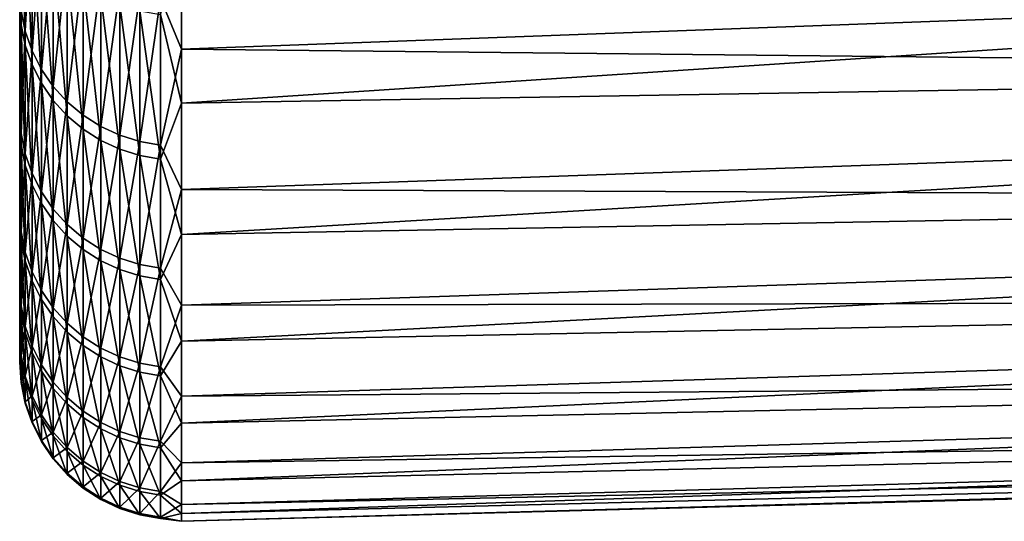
# Model space of a CAD drawing. Header units: metres. Extents: x -2 to 78, y -85 to 85.
# Tile 1 of 256: x -1.5 to 1.62, y -85 to -83.41. Entities that reach past the tile are written whole.
import ezdxf

# ---------------------------------------------------------------- set-up
doc = ezdxf.new("R2010")
doc.units = ezdxf.units.M
doc.layers.add('solid_20004802', color=7, linetype='CONTINUOUS')

msp = doc.modelspace()

# ---------------------------------------------------------------- linework, layer by layer
at = {"layer": 'solid_20004802'}
for points in [[(-1.5, 83.258568, 6), (-1.5, -84.275047, 6.163754), (-1.5, 84.064049, 8.574336)], [(-1.5, -84.047867, 8.731274), (-1.5, 83.762627, 11.13998), (-1.5, 84.064049, 8.574336)], [(-1.5, -84.275047, 6.163754), (-1.5, -84.047867, 8.731274), (-1.5, 84.064049, 8.574336)], [(-1.5, 84.063683, -8.577851), (-1.5, -84.233299, -6.710284), (-1.5, 83.258568, -6)], [(-1.5, 84.063683, -8.577851), (-1.5, -83.989441, -9.276398), (-1.5, -84.233299, -6.710284)], [(-1.5, 84.063683, -8.577851), (-1.5, 83.761658, -11.147238), (-1.5, -83.989441, -9.276398)], [(-1.5, -83.7425, 11.290233), (-1.5, 83.382469, 13.698088), (-1.5, 83.762627, 11.13998)], [(-1.5, -84.047867, 8.731274), (-1.5, -83.7425, 11.290233), (-1.5, 83.762627, 11.13998)], [(-1.5, 83.761658, -11.147238), (-1.5, -83.667503, -11.833186), (-1.5, -83.989441, -9.276398)], [(-1.5, 83.761658, -11.147238), (-1.5, 83.380692, -13.708941), (-1.5, -83.667503, -11.833186)], [(-1.5, -84.485718, -1.562456), (-1.5, 83.465836, -1.201142), (-1.5, 83.396744, -3.601473)], [(-1.5, -84.494072, 1.014369), (-1.5, 83.465836, 1.201142), (-1.5, 83.465836, -1.201142)], [(-1.5, -84.485718, -1.562456), (-1.5, -84.494072, 1.014369), (-1.5, 83.465836, -1.201142)], [(-1.5, -84.42382, 3.591127), (-1.5, 83.396744, 3.601473), (-1.5, 83.465836, 1.201142)], [(-1.5, -84.494072, 1.014369), (-1.5, -84.42382, 3.591127), (-1.5, 83.465836, 1.201142)], [(-1.5, -84.398743, -4.138745), (-1.5, 83.396744, -3.601473), (-1.5, 83.258568, -6)], [(-1.5, -84.275047, 6.163754), (-1.5, 83.258568, 6), (-1.5, 83.396744, 3.601473)], [(-1.5, -84.398743, -4.138745), (-1.5, -84.485718, -1.562456), (-1.5, 83.396744, -3.601473)], [(-1.5, -84.42382, 3.591127), (-1.5, -84.275047, 6.163754), (-1.5, 83.396744, 3.601473)], [(-1.5, -83.7425, 11.290233), (-1.5, -83.359253, 13.838844), (-1.5, 83.382469, 13.698088)], [(-1.5, 83.380692, -13.708941), (-1.5, -83.2677, -14.379457), (-1.5, -83.667503, -11.833186)], [(-1.5, -84.233299, -6.710284), (-1.5, -84.398743, -4.138745), (-1.5, 83.258568, -6)], [(-1.495667, -83.423309, -13.854074), (-1.5, -83.2677, -14.379457), (-1.495667, -82.96682, -16.36739)], [(-1.495667, -82.96682, -16.36739), (-1.482551, -83.030838, -16.38002), (-1.482551, -83.487679, -13.864764)], [(-1.495667, -83.423309, -13.854074), (-1.495667, -82.96682, -16.36739), (-1.482551, -83.487679, -13.864764)], [(-1.495667, -83.37928, 14.116662), (-1.482551, -83.443611, 14.127555), (-1.482551, -82.978851, 16.641359)], [(-1.482551, -82.978851, 16.641359), (-1.482551, -83.443611, 14.127555), (-1.460884, -83.040558, 16.653734)], [(-0.986912, -83.500755, 15.894151), (-0.986912, -82.978569, 18.427061), (-1.053349, -83.337914, 16.713369)], [(8.740137, -83.139313, 16.420053), (-0.986912, -82.978569, 18.427061), (-0.986912, -83.500755, 15.894151)], [(-1.482551, -83.030838, -16.38002), (-1.460884, -83.092575, -16.3922), (-1.460884, -83.549767, -13.875074)], [(-1.482551, -83.487679, -13.864764), (-1.482551, -83.030838, -16.38002), (-1.460884, -83.549767, -13.875074)], [(-1.482551, -83.443611, 14.127555), (-1.460884, -83.505661, 14.138061), (-1.460884, -83.040558, 16.653734)], [(-1.460884, -83.040558, 16.653734), (-1.460884, -83.505661, 14.138061), (-1.431051, -83.098892, 16.665434)], [(8.740137, -83.030327, -16.962572), (-0.986912, -83.671631, -14.968578), (-0.986912, -83.177528, -17.507114)], [(8.740137, -83.030327, -16.962572), (8.740137, -83.509003, -14.422576), (-0.986912, -83.671631, -14.968578)], [(-1.460884, -83.092575, -16.3922), (-1.431051, -83.150948, -16.403715), (-1.431051, -83.608459, -13.884822)], [(-1.460884, -83.549767, -13.875074), (-1.460884, -83.092575, -16.3922), (-1.431051, -83.608459, -13.884822)], [(-1.460884, -83.505661, 14.138061), (-1.431051, -83.564323, 14.147992), (-1.431051, -83.098892, 16.665434)], [(-1.431051, -83.098892, 16.665434), (-1.431051, -83.564323, 14.147992), (-1.393579, -83.152824, 16.67625)], [(-1.431051, -83.150948, -16.403715), (-1.393579, -83.204918, -16.414362), (-1.393579, -83.66272, -13.893833)], [(-1.431051, -83.608459, -13.884822), (-1.431051, -83.150948, -16.403715), (-1.393579, -83.66272, -13.893833)], [(8.740137, -83.601395, 13.876985), (8.740137, -83.139313, 16.420053), (-0.986912, -83.500755, 15.894151)], [(-1.431051, -83.564323, 14.147992), (-1.393579, -83.618561, 14.157175), (-1.393579, -83.152824, 16.67625)], [(-1.393579, -83.152824, 16.67625), (-1.393579, -83.618561, 14.157175), (-1.349133, -83.201401, 16.685991)], [(-0.986912, -83.177528, -17.507114), (-0.986912, -83.671631, -14.968578), (-1.053349, -83.390121, -16.450897)], [(-1.393579, -83.618561, 14.157175), (-1.349133, -83.667412, 14.165445), (-1.349133, -83.201401, 16.685991)], [(-1.393579, -83.204918, -16.414362), (-1.349133, -83.253525, -16.423952), (-1.349133, -83.711594, -13.90195)], [(-1.393579, -83.66272, -13.893833), (-1.393579, -83.204918, -16.414362), (-1.349133, -83.711594, -13.90195)], [(-1.349133, -83.201401, 16.685991), (-1.349133, -83.667412, 14.165445), (-1.298501, -83.243759, 16.694487)], [(-1.349133, -83.667412, 14.165445), (-1.298501, -83.710007, 14.172657), (-1.298501, -83.243759, 16.694487)], [(-1.298501, -83.243759, 16.694487), (-1.298501, -83.710007, 14.172657), (-1.242579, -83.279144, 16.701584)], [(-1.495667, -83.423309, -13.854074), (-1.5, -83.667503, -11.833186), (-1.5, -83.2677, -14.379457)], [(-1.349133, -83.253525, -16.423952), (-1.298501, -83.295906, -16.432312), (-1.298501, -83.754211, -13.909027)], [(-1.349133, -83.711594, -13.90195), (-1.349133, -83.253525, -16.423952), (-1.298501, -83.754211, -13.909027)], [(-1.298501, -83.710007, 14.172657), (-1.242579, -83.74559, 14.178682), (-1.242579, -83.279144, 16.701584)], [(-1.298501, -83.295906, -16.432312), (-1.242579, -83.331322, -16.439299), (-1.242579, -83.789818, -13.914941)], [(-1.298501, -83.754211, -13.909027), (-1.298501, -83.295906, -16.432312), (-1.242579, -83.789818, -13.914941)], [(-1.242579, -83.279144, 16.701584), (-1.242579, -83.74559, 14.178682), (-1.182359, -83.306938, 16.707157)], [(-1.242579, -83.74559, 14.178682), (-1.182359, -83.773544, 14.183414), (-1.182359, -83.306938, 16.707157)], [(-1.182359, -83.306938, 16.707157), (-1.182359, -83.773544, 14.183414), (-1.118908, -83.326645, 16.711109)], [(-1.242579, -83.331322, -16.439299), (-1.182359, -83.359131, -16.444784), (-1.182359, -83.81778, -13.919584)], [(-1.242579, -83.789818, -13.914941), (-1.242579, -83.331322, -16.439299), (-1.182359, -83.81778, -13.919584)], [(-1.182359, -83.773544, 14.183414), (-1.118908, -83.793358, 14.186769), (-1.118908, -83.326645, 16.711109)], [(-1.118908, -83.326645, 16.711109), (-1.118908, -83.793358, 14.186769), (-1.053349, -83.337914, 16.713369)], [(-1.118908, -83.793358, 14.186769), (-1.053349, -83.804688, 14.188686), (-1.053349, -83.337914, 16.713369)], [(-0.986912, -83.500755, 15.894151), (-1.053349, -83.337914, 16.713369), (-1.053349, -83.804688, 14.188686)], [(-1.495667, -83.767601, 11.591915), (-1.5, -83.359253, 13.838844), (-1.5, -83.7425, 11.290233)], [(-1.495667, -83.37928, 14.116662), (-1.5, -83.359253, 13.838844), (-1.495667, -83.767601, 11.591915)], [(-1.182359, -83.359131, -16.444784), (-1.118908, -83.378845, -16.448673), (-1.118908, -83.837608, -13.922876)], [(-1.182359, -83.81778, -13.919584), (-1.182359, -83.359131, -16.444784), (-1.118908, -83.837608, -13.922876)], [(-1.495667, -83.37928, 14.116662), (-1.495667, -83.767601, 11.591915), (-1.482551, -83.443611, 14.127555)], [(-1.118908, -83.378845, -16.448673), (-1.053349, -83.390121, -16.450897), (-1.053349, -83.848938, -13.924759)], [(-1.118908, -83.837608, -13.922876), (-1.118908, -83.378845, -16.448673), (-1.053349, -83.848938, -13.924759)], [(-0.986912, -83.671631, -14.968578), (-1.053349, -83.848938, -13.924759), (-1.053349, -83.390121, -16.450897)], [(-1.495667, -83.803688, -11.328117), (-1.5, -83.667503, -11.833186), (-1.495667, -83.423309, -13.854074)], [(-1.495667, -83.423309, -13.854074), (-1.482551, -83.487679, -13.864764), (-1.482551, -83.868347, -11.336859)], [(-1.495667, -83.803688, -11.328117), (-1.495667, -83.423309, -13.854074), (-1.482551, -83.868347, -11.336859)], [(-1.495667, -83.767601, 11.591915), (-1.482551, -83.832245, 11.60086), (-1.482551, -83.443611, 14.127555)], [(-1.482551, -83.443611, 14.127555), (-1.482551, -83.832245, 11.60086), (-1.460884, -83.505661, 14.138061)], [(-1.482551, -83.487679, -13.864764), (-1.460884, -83.549767, -13.875074), (-1.460884, -83.930717, -11.345288)], [(-1.482551, -83.868347, -11.336859), (-1.482551, -83.487679, -13.864764), (-1.460884, -83.930717, -11.345288)], [(-1.482551, -83.832245, 11.60086), (-1.460884, -83.894577, 11.609487), (-1.460884, -83.505661, 14.138061)], [(-1.460884, -83.505661, 14.138061), (-1.460884, -83.894577, 11.609487), (-1.431051, -83.564323, 14.147992)], [(-0.986912, -83.945641, 13.346528), (-0.986912, -83.500755, 15.894151), (-1.053349, -83.804688, 14.188686)], [(8.740137, -83.601395, 13.876985), (-0.986912, -83.500755, 15.894151), (-0.986912, -83.945641, 13.346528)], [(8.740137, -83.509003, -14.422576), (-0.986912, -84.08828, -12.416185), (-0.986912, -83.671631, -14.968578)], [(8.740137, -83.509003, -14.422576), (8.740137, -83.909996, -11.869164), (-0.986912, -84.08828, -12.416185)], [(-1.460884, -83.549767, -13.875074), (-1.431051, -83.608459, -13.884822), (-1.431051, -83.989677, -11.353259)], [(-1.460884, -83.930717, -11.345288), (-1.460884, -83.549767, -13.875074), (-1.431051, -83.989677, -11.353259)], [(-1.460884, -83.894577, 11.609487), (-1.431051, -83.953514, 11.617642), (-1.431051, -83.564323, 14.147992)], [(-1.431051, -83.564323, 14.147992), (-1.431051, -83.953514, 11.617642), (-1.393579, -83.618561, 14.157175)], [(-1.431051, -83.608459, -13.884822), (-1.393579, -83.66272, -13.893833), (-1.393579, -84.044189, -11.360627)], [(-1.431051, -83.989677, -11.353259), (-1.431051, -83.608459, -13.884822), (-1.393579, -84.044189, -11.360627)], [(-1.431051, -83.953514, 11.617642), (-1.393579, -84.008003, 11.625182), (-1.393579, -83.618561, 14.157175)], [(-1.393579, -83.618561, 14.157175), (-1.393579, -84.008003, 11.625182), (-1.349133, -83.667412, 14.165445)], [(8.740137, -83.985703, 11.321008), (8.740137, -83.601395, 13.876985), (-0.986912, -83.945641, 13.346528)], [(-1.495667, -83.803688, -11.328117), (-1.5, -83.989441, -9.276398), (-1.5, -83.667503, -11.833186)], [(-1.393579, -83.66272, -13.893833), (-1.349133, -83.711594, -13.90195), (-1.349133, -84.093285, -11.367264)], [(-1.393579, -84.044189, -11.360627), (-1.393579, -83.66272, -13.893833), (-1.349133, -84.093285, -11.367264)], [(-1.393579, -84.008003, 11.625182), (-1.349133, -84.057083, 11.631973), (-1.349133, -83.667412, 14.165445)], [(-1.349133, -83.667412, 14.165445), (-1.349133, -84.057083, 11.631973), (-1.298501, -83.710007, 14.172657)], [(-0.986912, -83.671631, -14.968578), (-0.986912, -84.08828, -12.416185), (-1.053349, -83.848938, -13.924759)], [(-1.349133, -84.057083, 11.631973), (-1.298501, -84.099876, 11.637896), (-1.298501, -83.710007, 14.172657)], [(-1.349133, -83.711594, -13.90195), (-1.298501, -83.754211, -13.909027), (-1.298501, -84.136101, -11.373051)], [(-1.349133, -84.093285, -11.367264), (-1.349133, -83.711594, -13.90195), (-1.298501, -84.136101, -11.373051)], [(-1.298501, -83.710007, 14.172657), (-1.298501, -84.099876, 11.637896), (-1.242579, -83.74559, 14.178682)], [(-1.495667, -84.079498, 9.056592), (-1.5, -83.7425, 11.290233), (-1.5, -84.047867, 8.731274)], [(-1.495667, -83.767601, 11.591915), (-1.5, -83.7425, 11.290233), (-1.495667, -84.079498, 9.056592)], [(-1.495667, -83.767601, 11.591915), (-1.495667, -84.079498, 9.056592), (-1.482551, -83.832245, 11.60086)], [(-1.298501, -84.099876, 11.637896), (-1.242579, -84.135628, 11.642843), (-1.242579, -83.74559, 14.178682)], [(-1.298501, -83.754211, -13.909027), (-1.242579, -83.789818, -13.914941), (-1.242579, -84.171867, -11.377886)], [(-1.298501, -84.136101, -11.373051), (-1.298501, -83.754211, -13.909027), (-1.242579, -84.171867, -11.377886)], [(-1.242579, -83.74559, 14.178682), (-1.242579, -84.135628, 11.642843), (-1.182359, -83.773544, 14.183414)], [(-1.242579, -84.135628, 11.642843), (-1.182359, -84.163704, 11.646729), (-1.182359, -83.773544, 14.183414)], [(-1.182359, -83.773544, 14.183414), (-1.182359, -84.163704, 11.646729), (-1.118908, -83.793358, 14.186769)], [(-1.495667, -84.107597, -8.791824), (-1.5, -83.989441, -9.276398), (-1.495667, -83.803688, -11.328117)], [(-1.495667, -83.803688, -11.328117), (-1.482551, -83.868347, -11.336859), (-1.482551, -84.172493, -8.798609)], [(-1.495667, -84.107597, -8.791824), (-1.495667, -83.803688, -11.328117), (-1.482551, -84.172493, -8.798609)], [(-1.242579, -83.789818, -13.914941), (-1.182359, -83.81778, -13.919584), (-1.182359, -84.199959, -11.381683)], [(-1.242579, -84.171867, -11.377886), (-1.242579, -83.789818, -13.914941), (-1.182359, -84.199959, -11.381683)], [(-1.182359, -84.163704, 11.646729), (-1.118908, -84.183609, 11.649484), (-1.118908, -83.793358, 14.186769)], [(-1.118908, -83.793358, 14.186769), (-1.118908, -84.183609, 11.649484), (-1.053349, -83.804688, 14.188686)], [(-1.118908, -84.183609, 11.649484), (-1.053349, -84.194992, 11.651058), (-1.053349, -83.804688, 14.188686)], [(-0.986912, -83.945641, 13.346528), (-1.053349, -83.804688, 14.188686), (-1.053349, -84.194992, 11.651058)], [(-1.495667, -84.079498, 9.056592), (-1.482551, -84.144379, 9.063581), (-1.482551, -83.832245, 11.60086)], [(-1.482551, -83.832245, 11.60086), (-1.482551, -84.144379, 9.063581), (-1.460884, -83.894577, 11.609487)], [(-1.182359, -83.81778, -13.919584), (-1.118908, -83.837608, -13.922876), (-1.118908, -84.219872, -11.384375)], [(-1.182359, -84.199959, -11.381683), (-1.182359, -83.81778, -13.919584), (-1.118908, -84.219872, -11.384375)], [(-1.118908, -83.837608, -13.922876), (-1.053349, -83.848938, -13.924759), (-1.053349, -84.231255, -11.385914)], [(-1.118908, -84.219872, -11.384375), (-1.118908, -83.837608, -13.922876), (-1.053349, -84.231255, -11.385914)], [(-1.482551, -83.868347, -11.336859), (-1.460884, -83.930717, -11.345288), (-1.460884, -84.235085, -8.805151)], [(-1.482551, -84.172493, -8.798609), (-1.482551, -83.868347, -11.336859), (-1.460884, -84.235085, -8.805151)], [(-0.986912, -84.08828, -12.416185), (-1.053349, -84.231255, -11.385914), (-1.053349, -83.848938, -13.924759)], [(-1.482551, -84.144379, 9.063581), (-1.460884, -84.206947, 9.07032), (-1.460884, -83.894577, 11.609487)], [(-1.460884, -83.894577, 11.609487), (-1.460884, -84.206947, 9.07032), (-1.431051, -83.953514, 11.617642)], [(-1.460884, -83.930717, -11.345288), (-1.431051, -83.989677, -11.353259), (-1.431051, -84.294266, -8.811337)], [(-1.460884, -84.235085, -8.805151), (-1.460884, -83.930717, -11.345288), (-1.431051, -84.294266, -8.811337)], [(8.740137, -83.909996, -11.869164), (-0.986912, -84.427086, -9.852299), (-0.986912, -84.08828, -12.416185)], [(8.740137, -83.909996, -11.869164), (8.740137, -84.232925, -9.304709), (-0.986912, -84.427086, -9.852299)], [(-1.460884, -84.206947, 9.07032), (-1.431051, -84.266106, 9.076692), (-1.431051, -83.953514, 11.617642)], [(-1.431051, -83.953514, 11.617642), (-1.431051, -84.266106, 9.076692), (-1.393579, -84.008003, 11.625182)], [(-0.986912, -84.312813, 10.78655), (-0.986912, -83.945641, 13.346528), (-1.053349, -84.194992, 11.651058)], [(8.740137, -83.985703, 11.321008), (-0.986912, -83.945641, 13.346528), (-0.986912, -84.312813, 10.78655)], [(-1.495667, -84.107597, -8.791824), (-1.5, -84.233299, -6.710284), (-1.5, -83.989441, -9.276398)], [(-1.431051, -83.989677, -11.353259), (-1.393579, -84.044189, -11.360627), (-1.393579, -84.348976, -8.817056)], [(-1.431051, -84.294266, -8.811337), (-1.431051, -83.989677, -11.353259), (-1.393579, -84.348976, -8.817056)], [(8.740137, -84.291893, 8.7545), (8.740137, -83.985703, 11.321008), (-0.986912, -84.312813, 10.78655)], [(-1.431051, -84.266106, 9.076692), (-1.393579, -84.320793, 9.082582), (-1.393579, -84.008003, 11.625182)], [(-1.393579, -84.008003, 11.625182), (-1.393579, -84.320793, 9.082582), (-1.349133, -84.057083, 11.631973)], [(-1.495667, -84.314674, 6.513005), (-1.5, -84.047867, 8.731274), (-1.5, -84.275047, 6.163754)], [(-1.495667, -84.079498, 9.056592), (-1.5, -84.047867, 8.731274), (-1.495667, -84.314674, 6.513005)], [(-1.393579, -84.044189, -11.360627), (-1.349133, -84.093285, -11.367264), (-1.349133, -84.398247, -8.822206)], [(-1.393579, -84.348976, -8.817056), (-1.393579, -84.044189, -11.360627), (-1.349133, -84.398247, -8.822206)], [(-1.393579, -84.320793, 9.082582), (-1.349133, -84.370049, 9.087889), (-1.349133, -84.057083, 11.631973)], [(-1.349133, -84.057083, 11.631973), (-1.349133, -84.370049, 9.087889), (-1.298501, -84.099876, 11.637896)], [(-1.495667, -84.079498, 9.056592), (-1.495667, -84.314674, 6.513005), (-1.482551, -84.144379, 9.063581)], [(-0.986912, -84.08828, -12.416185), (-0.986912, -84.427086, -9.852299), (-1.053349, -84.231255, -11.385914)], [(-1.495667, -84.334763, -6.247509), (-1.5, -84.233299, -6.710284), (-1.495667, -84.107597, -8.791824)], [(-1.495667, -84.107597, -8.791824), (-1.482551, -84.172493, -8.798609), (-1.482551, -84.399841, -6.25233)], [(-1.495667, -84.334763, -6.247509), (-1.495667, -84.107597, -8.791824), (-1.482551, -84.399841, -6.25233)], [(-1.349133, -84.093285, -11.367264), (-1.298501, -84.136101, -11.373051), (-1.298501, -84.441216, -8.826697)], [(-1.349133, -84.398247, -8.822206), (-1.349133, -84.093285, -11.367264), (-1.298501, -84.441216, -8.826697)], [(-1.349133, -84.370049, 9.087889), (-1.298501, -84.413002, 9.092515), (-1.298501, -84.099876, 11.637896)], [(-1.298501, -84.099876, 11.637896), (-1.298501, -84.413002, 9.092515), (-1.242579, -84.135628, 11.642843)], [(-1.495667, -84.314674, 6.513005), (-1.482551, -84.379738, 6.51803), (-1.482551, -84.144379, 9.063581)], [(-1.482551, -84.144379, 9.063581), (-1.482551, -84.379738, 6.51803), (-1.460884, -84.206947, 9.07032)], [(-1.298501, -84.413002, 9.092515), (-1.242579, -84.448891, 9.09638), (-1.242579, -84.135628, 11.642843)], [(-1.298501, -84.136101, -11.373051), (-1.242579, -84.171867, -11.377886), (-1.242579, -84.477112, -8.83045)], [(-1.298501, -84.441216, -8.826697), (-1.298501, -84.136101, -11.373051), (-1.242579, -84.477112, -8.83045)], [(-1.242579, -84.135628, 11.642843), (-1.242579, -84.448891, 9.09638), (-1.182359, -84.163704, 11.646729)], [(-1.482551, -84.172493, -8.798609), (-1.460884, -84.235085, -8.805151), (-1.460884, -84.462601, -6.256979)], [(-1.482551, -84.399841, -6.25233), (-1.482551, -84.172493, -8.798609), (-1.460884, -84.462601, -6.256979)], [(-1.242579, -84.448891, 9.09638), (-1.182359, -84.477074, 9.099417), (-1.182359, -84.163704, 11.646729)], [(-1.242579, -84.171867, -11.377886), (-1.182359, -84.199959, -11.381683), (-1.182359, -84.505302, -8.833397)], [(-1.242579, -84.477112, -8.83045), (-1.242579, -84.171867, -11.377886), (-1.182359, -84.505302, -8.833397)], [(-1.182359, -84.163704, 11.646729), (-1.182359, -84.477074, 9.099417), (-1.118908, -84.183609, 11.649484)], [(-1.482551, -84.379738, 6.51803), (-1.460884, -84.442482, 6.522877), (-1.460884, -84.206947, 9.07032)], [(-1.460884, -84.206947, 9.07032), (-1.460884, -84.442482, 6.522877), (-1.431051, -84.266106, 9.076692)], [(-1.182359, -84.477074, 9.099417), (-1.118908, -84.497055, 9.101568), (-1.118908, -84.183609, 11.649484)], [(-1.182359, -84.199959, -11.381683), (-1.118908, -84.219872, -11.384375), (-1.118908, -84.525291, -8.835486)], [(-1.182359, -84.505302, -8.833397), (-1.182359, -84.199959, -11.381683), (-1.118908, -84.525291, -8.835486)], [(-1.118908, -84.183609, 11.649484), (-1.118908, -84.497055, 9.101568), (-1.053349, -84.194992, 11.651058)], [(-1.118908, -84.497055, 9.101568), (-1.053349, -84.508476, 9.102799), (-1.053349, -84.194992, 11.651058)], [(-0.986912, -84.312813, 10.78655), (-1.053349, -84.194992, 11.651058), (-1.053349, -84.508476, 9.102799)], [(-1.495667, -84.334763, -6.247509), (-1.5, -84.398743, -4.138745), (-1.5, -84.233299, -6.710284)], [(-1.460884, -84.235085, -8.805151), (-1.431051, -84.294266, -8.811337), (-1.431051, -84.521935, -6.261375)], [(-1.460884, -84.462601, -6.256979), (-1.460884, -84.235085, -8.805151), (-1.431051, -84.521935, -6.261375)], [(-1.118908, -84.219872, -11.384375), (-1.053349, -84.231255, -11.385914), (-1.053349, -84.53672, -8.83668)], [(-1.118908, -84.525291, -8.835486), (-1.118908, -84.219872, -11.384375), (-1.053349, -84.53672, -8.83668)], [(-0.986912, -84.427086, -9.852299), (-1.053349, -84.53672, -8.83668), (-1.053349, -84.231255, -11.385914)], [(8.740137, -84.232925, -9.304709), (-0.986912, -84.687729, -7.279291), (-0.986912, -84.427086, -9.852299)], [(8.740137, -84.232925, -9.304709), (8.740137, -84.477509, -6.7316), (-0.986912, -84.687729, -7.279291)], [(-1.495667, -84.472923, 3.963475), (-1.5, -84.275047, 6.163754), (-1.5, -84.42382, 3.591127)], [(-1.495667, -84.314674, 6.513005), (-1.5, -84.275047, 6.163754), (-1.495667, -84.472923, 3.963475)], [(-1.460884, -84.442482, 6.522877), (-1.431051, -84.501801, 6.52746), (-1.431051, -84.266106, 9.076692)], [(-1.431051, -84.266106, 9.076692), (-1.431051, -84.501801, 6.52746), (-1.393579, -84.320793, 9.082582)], [(-1.431051, -84.294266, -8.811337), (-1.393579, -84.348976, -8.817056), (-1.393579, -84.57679, -6.265439)], [(-1.431051, -84.521935, -6.261375), (-1.431051, -84.294266, -8.811337), (-1.393579, -84.57679, -6.265439)], [(8.740137, -84.291893, 8.7545), (-0.986912, -84.312813, 10.78655), (-0.986912, -84.601936, 8.216586)], [(8.740137, -84.519661, 6.179849), (8.740137, -84.291893, 8.7545), (-0.986912, -84.601936, 8.216586)], [(-1.495667, -84.484985, -3.697494), (-1.5, -84.398743, -4.138745), (-1.495667, -84.334763, -6.247509)], [(-1.495667, -84.314674, 6.513005), (-1.495667, -84.472923, 3.963475), (-1.482551, -84.379738, 6.51803)], [(-1.495667, -84.334763, -6.247509), (-1.482551, -84.399841, -6.25233), (-1.482551, -84.550179, -3.700347)], [(-1.495667, -84.484985, -3.697494), (-1.495667, -84.334763, -6.247509), (-1.482551, -84.550179, -3.700347)], [(-1.431051, -84.501801, 6.52746), (-1.393579, -84.556648, 6.531696), (-1.393579, -84.320793, 9.082582)], [(-1.393579, -84.320793, 9.082582), (-1.393579, -84.556648, 6.531696), (-1.349133, -84.370049, 9.087889)], [(-0.986912, -84.601936, 8.216586), (-0.986912, -84.312813, 10.78655), (-1.053349, -84.508476, 9.102799)], [(-1.393579, -84.348976, -8.817056), (-1.349133, -84.398247, -8.822206), (-1.349133, -84.626198, -6.269099)], [(-1.393579, -84.57679, -6.265439), (-1.393579, -84.348976, -8.817056), (-1.349133, -84.626198, -6.269099)], [(-1.393579, -84.556648, 6.531696), (-1.349133, -84.606041, 6.535511), (-1.349133, -84.370049, 9.087889)], [(-1.349133, -84.370049, 9.087889), (-1.349133, -84.606041, 6.535511), (-1.298501, -84.413002, 9.092515)], [(-1.495667, -84.484985, -3.697494), (-1.5, -84.485718, -1.562456), (-1.5, -84.398743, -4.138745)], [(-1.495667, -84.472923, 3.963475), (-1.482551, -84.538109, 3.966533), (-1.482551, -84.379738, 6.51803)], [(-1.482551, -84.379738, 6.51803), (-1.482551, -84.538109, 3.966533), (-1.460884, -84.442482, 6.522877)], [(-1.482551, -84.399841, -6.25233), (-1.460884, -84.462601, -6.256979), (-1.460884, -84.613045, -3.703099)], [(-1.482551, -84.550179, -3.700347), (-1.482551, -84.399841, -6.25233), (-1.460884, -84.613045, -3.703099)], [(-1.349133, -84.398247, -8.822206), (-1.298501, -84.441216, -8.826697), (-1.298501, -84.669281, -6.27229)], [(-1.349133, -84.626198, -6.269099), (-1.349133, -84.398247, -8.822206), (-1.298501, -84.669281, -6.27229)], [(-1.495667, -84.554092, 1.410329), (-1.5, -84.42382, 3.591127), (-1.5, -84.494072, 1.014369)], [(-1.495667, -84.472923, 3.963475), (-1.5, -84.42382, 3.591127), (-1.495667, -84.554092, 1.410329)], [(-1.349133, -84.606041, 6.535511), (-1.298501, -84.649117, 6.538839), (-1.298501, -84.413002, 9.092515)], [(-1.298501, -84.413002, 9.092515), (-1.298501, -84.649117, 6.538839), (-1.242579, -84.448891, 9.09638)], [(-0.986912, -84.427086, -9.852299), (-0.986912, -84.687729, -7.279291), (-1.053349, -84.53672, -8.83668)], [(-1.482551, -84.538109, 3.966533), (-1.460884, -84.600967, 3.969483), (-1.460884, -84.442482, 6.522877)], [(-1.460884, -84.442482, 6.522877), (-1.460884, -84.600967, 3.969483), (-1.431051, -84.501801, 6.52746)], [(-1.460884, -84.462601, -6.256979), (-1.431051, -84.521935, -6.261375), (-1.431051, -84.672485, -3.7057)], [(-1.460884, -84.613045, -3.703099), (-1.460884, -84.462601, -6.256979), (-1.431051, -84.672485, -3.7057)], [(-1.298501, -84.441216, -8.826697), (-1.242579, -84.477112, -8.83045), (-1.242579, -84.705276, -6.274957)], [(-1.298501, -84.669281, -6.27229), (-1.298501, -84.441216, -8.826697), (-1.242579, -84.705276, -6.274957)], [(-1.298501, -84.649117, 6.538839), (-1.242579, -84.685104, 6.541619), (-1.242579, -84.448891, 9.09638)], [(-1.242579, -84.448891, 9.09638), (-1.242579, -84.685104, 6.541619), (-1.182359, -84.477074, 9.099417)], [(-1.495667, -84.558113, -1.144105), (-1.5, -84.485718, -1.562456), (-1.495667, -84.484985, -3.697494)], [(-1.495667, -84.558113, -1.144105), (-1.5, -84.494072, 1.014369), (-1.5, -84.485718, -1.562456)], [(-1.495667, -84.554092, 1.410329), (-1.5, -84.494072, 1.014369), (-1.495667, -84.558113, -1.144105)], [(-1.495667, -84.472923, 3.963475), (-1.495667, -84.554092, 1.410329), (-1.482551, -84.538109, 3.966533)], [(-1.495667, -84.484985, -3.697494), (-1.482551, -84.550179, -3.700347), (-1.482551, -84.62336, -1.144987)], [(-1.495667, -84.558113, -1.144105), (-1.495667, -84.484985, -3.697494), (-1.482551, -84.62336, -1.144987)], [(-1.242579, -84.685104, 6.541619), (-1.182359, -84.713364, 6.543802), (-1.182359, -84.477074, 9.099417)], [(-1.242579, -84.477112, -8.83045), (-1.182359, -84.505302, -8.833397), (-1.182359, -84.733543, -6.277051)], [(-1.242579, -84.705276, -6.274957), (-1.242579, -84.477112, -8.83045), (-1.182359, -84.733543, -6.277051)], [(-1.182359, -84.477074, 9.099417), (-1.182359, -84.713364, 6.543802), (-1.118908, -84.497055, 9.101568)], [(8.740137, -84.477509, -6.7316), (-0.986912, -84.869987, -4.699545), (-0.986912, -84.687729, -7.279291)], [(8.740137, -84.477509, -6.7316), (8.740137, -84.643501, -4.152228), (-0.986912, -84.869987, -4.699545)], [(-1.460884, -84.600967, 3.969483), (-1.431051, -84.6604, 3.972271), (-1.431051, -84.501801, 6.52746)], [(-1.431051, -84.501801, 6.52746), (-1.431051, -84.6604, 3.972271), (-1.393579, -84.556648, 6.531696)], [(-1.431051, -84.521935, -6.261375), (-1.393579, -84.57679, -6.265439), (-1.393579, -84.72744, -3.708105)], [(-1.431051, -84.672485, -3.7057), (-1.431051, -84.521935, -6.261375), (-1.393579, -84.72744, -3.708105)], [(-1.182359, -84.713364, 6.543802), (-1.118908, -84.733398, 6.54535), (-1.118908, -84.497055, 9.101568)], [(-1.182359, -84.505302, -8.833397), (-1.118908, -84.525291, -8.835486), (-1.118908, -84.753586, -6.278536)], [(-1.182359, -84.733543, -6.277051), (-1.182359, -84.505302, -8.833397), (-1.118908, -84.753586, -6.278536)], [(-1.118908, -84.497055, 9.101568), (-1.118908, -84.733398, 6.54535), (-1.053349, -84.508476, 9.102799)], [(-1.118908, -84.733398, 6.54535), (-1.053349, -84.744858, 6.546235), (-1.053349, -84.508476, 9.102799)], [(-1.118908, -84.525291, -8.835486), (-1.053349, -84.53672, -8.83668), (-1.053349, -84.765045, -6.279385)], [(-1.118908, -84.753586, -6.278536), (-1.118908, -84.525291, -8.835486), (-1.053349, -84.765045, -6.279385)], [(-0.986912, -84.601936, 8.216586), (-1.053349, -84.508476, 9.102799), (-1.053349, -84.744858, 6.546235)], [(8.740137, -84.519661, 6.179849), (-0.986912, -84.601936, 8.216586), (-0.986912, -84.812744, 5.639016)], [(8.740137, -84.668816, 3.599448), (8.740137, -84.519661, 6.179849), (-0.986912, -84.812744, 5.639016)], [(-1.495667, -84.554092, 1.410329), (-1.482551, -84.619339, 1.411417), (-1.482551, -84.538109, 3.966533)], [(-1.495667, -84.554092, 1.410329), (-1.495667, -84.558113, -1.144105), (-1.482551, -84.619339, 1.411417)], [(-1.482551, -84.538109, 3.966533), (-1.482551, -84.619339, 1.411417), (-1.460884, -84.600967, 3.969483)], [(-1.482551, -84.550179, -3.700347), (-1.460884, -84.613045, -3.703099), (-1.460884, -84.686287, -1.145839)], [(-1.482551, -84.62336, -1.144987), (-1.482551, -84.550179, -3.700347), (-1.460884, -84.686287, -1.145839)], [(-1.431051, -84.6604, 3.972271), (-1.393579, -84.715347, 3.974849), (-1.393579, -84.556648, 6.531696)], [(-1.393579, -84.556648, 6.531696), (-1.393579, -84.715347, 3.974849), (-1.349133, -84.606041, 6.535511)], [(-0.986912, -84.687729, -7.279291), (-1.053349, -84.765045, -6.279385), (-1.053349, -84.53672, -8.83668)], [(-1.495667, -84.558113, -1.144105), (-1.482551, -84.62336, -1.144987), (-1.482551, -84.619339, 1.411417)], [(-1.393579, -84.57679, -6.265439), (-1.349133, -84.626198, -6.269099), (-1.349133, -84.776939, -3.710271)], [(-1.393579, -84.72744, -3.708105), (-1.393579, -84.57679, -6.265439), (-1.349133, -84.776939, -3.710271)], [(-1.482551, -84.619339, 1.411417), (-1.460884, -84.682266, 1.412466), (-1.460884, -84.600967, 3.969483)], [(-1.482551, -84.619339, 1.411417), (-1.482551, -84.62336, -1.144987), (-1.460884, -84.682266, 1.412466)], [(-1.460884, -84.600967, 3.969483), (-1.460884, -84.682266, 1.412466), (-1.431051, -84.6604, 3.972271)], [(-1.460884, -84.613045, -3.703099), (-1.431051, -84.672485, -3.7057), (-1.431051, -84.745781, -1.146644)], [(-1.460884, -84.686287, -1.145839), (-1.460884, -84.613045, -3.703099), (-1.431051, -84.745781, -1.146644)], [(-1.393579, -84.715347, 3.974849), (-1.349133, -84.764839, 3.977171), (-1.349133, -84.606041, 6.535511)], [(-1.349133, -84.606041, 6.535511), (-1.349133, -84.764839, 3.977171), (-1.298501, -84.649117, 6.538839)], [(-0.986912, -84.812744, 5.639016), (-0.986912, -84.601936, 8.216586), (-1.053349, -84.744858, 6.546235)], [(-1.482551, -84.62336, -1.144987), (-1.460884, -84.686287, -1.145839), (-1.460884, -84.682266, 1.412466)], [(-1.349133, -84.626198, -6.269099), (-1.298501, -84.669281, -6.27229), (-1.298501, -84.820099, -3.71216)], [(-1.349133, -84.776939, -3.710271), (-1.349133, -84.626198, -6.269099), (-1.298501, -84.820099, -3.71216)], [(-1.349133, -84.764839, 3.977171), (-1.298501, -84.807991, 3.979196), (-1.298501, -84.649117, 6.538839)], [(-1.298501, -84.649117, 6.538839), (-1.298501, -84.807991, 3.979196), (-1.242579, -84.685104, 6.541619)], [(8.740137, -84.643501, -4.152228), (-0.986912, -84.973671, -2.115448), (-0.986912, -84.869987, -4.699545)], [(8.740137, -84.643501, -4.152228), (8.740137, -84.730766, -1.568994), (-0.986912, -84.973671, -2.115448)], [(-1.460884, -84.682266, 1.412466), (-1.431051, -84.741753, 1.413458), (-1.431051, -84.6604, 3.972271)], [(-1.460884, -84.682266, 1.412466), (-1.460884, -84.686287, -1.145839), (-1.431051, -84.741753, 1.413458)], [(-1.431051, -84.6604, 3.972271), (-1.431051, -84.741753, 1.413458), (-1.393579, -84.715347, 3.974849)], [(-1.431051, -84.672485, -3.7057), (-1.393579, -84.72744, -3.708105), (-1.393579, -84.800781, -1.147388)], [(-1.431051, -84.745781, -1.146644), (-1.431051, -84.672485, -3.7057), (-1.393579, -84.800781, -1.147388)], [(-1.298501, -84.669281, -6.27229), (-1.242579, -84.705276, -6.274957), (-1.242579, -84.856155, -3.713738)], [(-1.298501, -84.820099, -3.71216), (-1.298501, -84.669281, -6.27229), (-1.242579, -84.856155, -3.713738)], [(8.740137, -84.668816, 3.599448), (-0.986912, -84.812744, 5.639016), (-0.986912, -84.945038, 3.056226)], [(8.740137, -84.739204, 1.015699), (8.740137, -84.668816, 3.599448), (-0.986912, -84.945038, 3.056226)], [(-1.460884, -84.686287, -1.145839), (-1.431051, -84.745781, -1.146644), (-1.431051, -84.741753, 1.413458)], [(-1.298501, -84.807991, 3.979196), (-1.242579, -84.844048, 3.980888), (-1.242579, -84.685104, 6.541619)], [(-1.242579, -84.685104, 6.541619), (-1.242579, -84.844048, 3.980888), (-1.182359, -84.713364, 6.543802)], [(-1.242579, -84.705276, -6.274957), (-1.182359, -84.733543, -6.277051), (-1.182359, -84.884476, -3.714978)], [(-1.242579, -84.856155, -3.713738), (-1.242579, -84.705276, -6.274957), (-1.182359, -84.884476, -3.714978)], [(-1.242579, -84.844048, 3.980888), (-1.182359, -84.87236, 3.982216), (-1.182359, -84.713364, 6.543802)], [(-1.182359, -84.713364, 6.543802), (-1.182359, -84.87236, 3.982216), (-1.118908, -84.733398, 6.54535)], [(-0.986912, -84.687729, -7.279291), (-0.986912, -84.869987, -4.699545), (-1.053349, -84.765045, -6.279385)], [(-1.431051, -84.741753, 1.413458), (-1.393579, -84.796753, 1.414376), (-1.393579, -84.715347, 3.974849)], [(-1.431051, -84.741753, 1.413458), (-1.431051, -84.745781, -1.146644), (-1.393579, -84.796753, 1.414376)], [(-1.393579, -84.715347, 3.974849), (-1.393579, -84.796753, 1.414376), (-1.349133, -84.764839, 3.977171)], [(-1.393579, -84.72744, -3.708105), (-1.349133, -84.776939, -3.710271), (-1.349133, -84.850327, -1.148058)], [(-1.393579, -84.800781, -1.147388), (-1.393579, -84.72744, -3.708105), (-1.349133, -84.850327, -1.148058)], [(-1.182359, -84.87236, 3.982216), (-1.118908, -84.892433, 3.983158), (-1.118908, -84.733398, 6.54535)], [(-1.182359, -84.733543, -6.277051), (-1.118908, -84.753586, -6.278536), (-1.118908, -84.904556, -3.715856)], [(-1.182359, -84.884476, -3.714978), (-1.182359, -84.733543, -6.277051), (-1.118908, -84.904556, -3.715856)], [(-1.118908, -84.733398, 6.54535), (-1.118908, -84.892433, 3.983158), (-1.053349, -84.744858, 6.546235)], [(-1.118908, -84.892433, 3.983158), (-1.053349, -84.903908, 3.983697), (-1.053349, -84.744858, 6.546235)], [(-0.986912, -84.812744, 5.639016), (-1.053349, -84.744858, 6.546235), (-1.053349, -84.903908, 3.983697)], [(8.740137, -84.730766, -1.568994), (-0.986912, -84.998695, 0.470607), (-0.986912, -84.973671, -2.115448)], [(8.740137, -84.730766, -1.568994), (8.740137, -84.739204, 1.015699), (-0.986912, -84.998695, 0.470607)], [(8.740137, -84.739204, 1.015699), (-0.986912, -84.945038, 3.056226), (-0.986912, -84.998695, 0.470607)], [(-1.431051, -84.745781, -1.146644), (-1.393579, -84.800781, -1.147388), (-1.393579, -84.796753, 1.414376)], [(-1.393579, -84.796753, 1.414376), (-1.349133, -84.846291, 1.415202), (-1.349133, -84.764839, 3.977171)], [(-1.349133, -84.764839, 3.977171), (-1.349133, -84.846291, 1.415202), (-1.298501, -84.807991, 3.979196)], [(-1.118908, -84.753586, -6.278536), (-1.053349, -84.765045, -6.279385), (-1.053349, -84.916031, -3.716359)], [(-1.118908, -84.904556, -3.715856), (-1.118908, -84.753586, -6.278536), (-1.053349, -84.916031, -3.716359)], [(-0.986912, -84.869987, -4.699545), (-1.053349, -84.916031, -3.716359), (-1.053349, -84.765045, -6.279385)], [(-1.393579, -84.796753, 1.414376), (-1.393579, -84.800781, -1.147388), (-1.349133, -84.846291, 1.415202)], [(-1.393579, -84.800781, -1.147388), (-1.349133, -84.850327, -1.148058), (-1.349133, -84.846291, 1.415202)], [(-1.349133, -84.776939, -3.710271), (-1.298501, -84.820099, -3.71216), (-1.298501, -84.893524, -1.148643)], [(-1.349133, -84.850327, -1.148058), (-1.349133, -84.776939, -3.710271), (-1.298501, -84.893524, -1.148643)], [(-1.349133, -84.846291, 1.415202), (-1.298501, -84.889481, 1.415923), (-1.298501, -84.807991, 3.979196)], [(-1.298501, -84.807991, 3.979196), (-1.298501, -84.889481, 1.415923), (-1.242579, -84.844048, 3.980888)], [(-1.298501, -84.820099, -3.71216), (-1.242579, -84.856155, -3.713738), (-1.242579, -84.929611, -1.149131)], [(-1.298501, -84.893524, -1.148643), (-1.298501, -84.820099, -3.71216), (-1.242579, -84.929611, -1.149131)], [(-0.986912, -84.945038, 3.056226), (-0.986912, -84.812744, 5.639016), (-1.053349, -84.903908, 3.983697)], [(-1.349133, -84.846291, 1.415202), (-1.349133, -84.850327, -1.148058), (-1.298501, -84.889481, 1.415923)], [(-1.349133, -84.850327, -1.148058), (-1.298501, -84.893524, -1.148643), (-1.298501, -84.889481, 1.415923)], [(-1.298501, -84.889481, 1.415923), (-1.242579, -84.925575, 1.416525), (-1.242579, -84.844048, 3.980888)], [(-1.242579, -84.844048, 3.980888), (-1.242579, -84.925575, 1.416525), (-1.182359, -84.87236, 3.982216)], [(-1.242579, -84.856155, -3.713738), (-1.182359, -84.884476, -3.714978), (-1.182359, -84.957954, -1.149515)], [(-1.242579, -84.929611, -1.149131), (-1.242579, -84.856155, -3.713738), (-1.182359, -84.957954, -1.149515)], [(-1.298501, -84.889481, 1.415923), (-1.298501, -84.893524, -1.148643), (-1.242579, -84.925575, 1.416525)], [(-1.298501, -84.893524, -1.148643), (-1.242579, -84.929611, -1.149131), (-1.242579, -84.925575, 1.416525)], [(-1.242579, -84.925575, 1.416525), (-1.182359, -84.953911, 1.416997), (-1.182359, -84.87236, 3.982216)], [(-1.182359, -84.87236, 3.982216), (-1.182359, -84.953911, 1.416997), (-1.118908, -84.892433, 3.983158)], [(-1.182359, -84.884476, -3.714978), (-1.118908, -84.904556, -3.715856), (-1.118908, -84.97805, -1.149786)], [(-1.182359, -84.957954, -1.149515), (-1.182359, -84.884476, -3.714978), (-1.118908, -84.97805, -1.149786)], [(-1.182359, -84.953911, 1.416997), (-1.118908, -84.974007, 1.417332), (-1.118908, -84.892433, 3.983158)], [(-1.118908, -84.892433, 3.983158), (-1.118908, -84.974007, 1.417332), (-1.053349, -84.903908, 3.983697)], [(-0.986912, -84.869987, -4.699545), (-0.986912, -84.973671, -2.115448), (-1.053349, -84.916031, -3.716359)], [(-1.242579, -84.925575, 1.416525), (-1.242579, -84.929611, -1.149131), (-1.182359, -84.953911, 1.416997)], [(-1.242579, -84.929611, -1.149131), (-1.182359, -84.957954, -1.149515), (-1.182359, -84.953911, 1.416997)], [(-1.118908, -84.974007, 1.417332), (-1.053349, -84.985497, 1.417524), (-1.053349, -84.903908, 3.983697)], [(-1.118908, -84.904556, -3.715856), (-1.053349, -84.916031, -3.716359), (-1.053349, -84.98954, -1.149942)], [(-1.118908, -84.97805, -1.149786), (-1.118908, -84.904556, -3.715856), (-1.053349, -84.98954, -1.149942)], [(-0.986912, -84.945038, 3.056226), (-1.053349, -84.903908, 3.983697), (-1.053349, -84.985497, 1.417524)], [(-0.986912, -84.973671, -2.115448), (-1.053349, -84.98954, -1.149942), (-1.053349, -84.916031, -3.716359)], [(-1.182359, -84.953911, 1.416997), (-1.182359, -84.957954, -1.149515), (-1.118908, -84.974007, 1.417332)], [(-1.182359, -84.957954, -1.149515), (-1.118908, -84.97805, -1.149786), (-1.118908, -84.974007, 1.417332)], [(-0.986912, -84.998695, 0.470607), (-0.986912, -84.945038, 3.056226), (-1.053349, -84.985497, 1.417524)], [(-1.118908, -84.974007, 1.417332), (-1.118908, -84.97805, -1.149786), (-1.053349, -84.985497, 1.417524)], [(-1.118908, -84.97805, -1.149786), (-1.053349, -84.98954, -1.149942), (-1.053349, -84.985497, 1.417524)], [(-0.986912, -84.973671, -2.115448), (-0.986912, -84.998695, 0.470607), (-1.053349, -84.98954, -1.149942)], [(-0.986912, -84.998695, 0.470607), (-1.053349, -84.985497, 1.417524), (-1.053349, -84.98954, -1.149942)]]:
    msp.add_3dface(points, dxfattribs=at)

doc.saveas('drawing.dxf')
